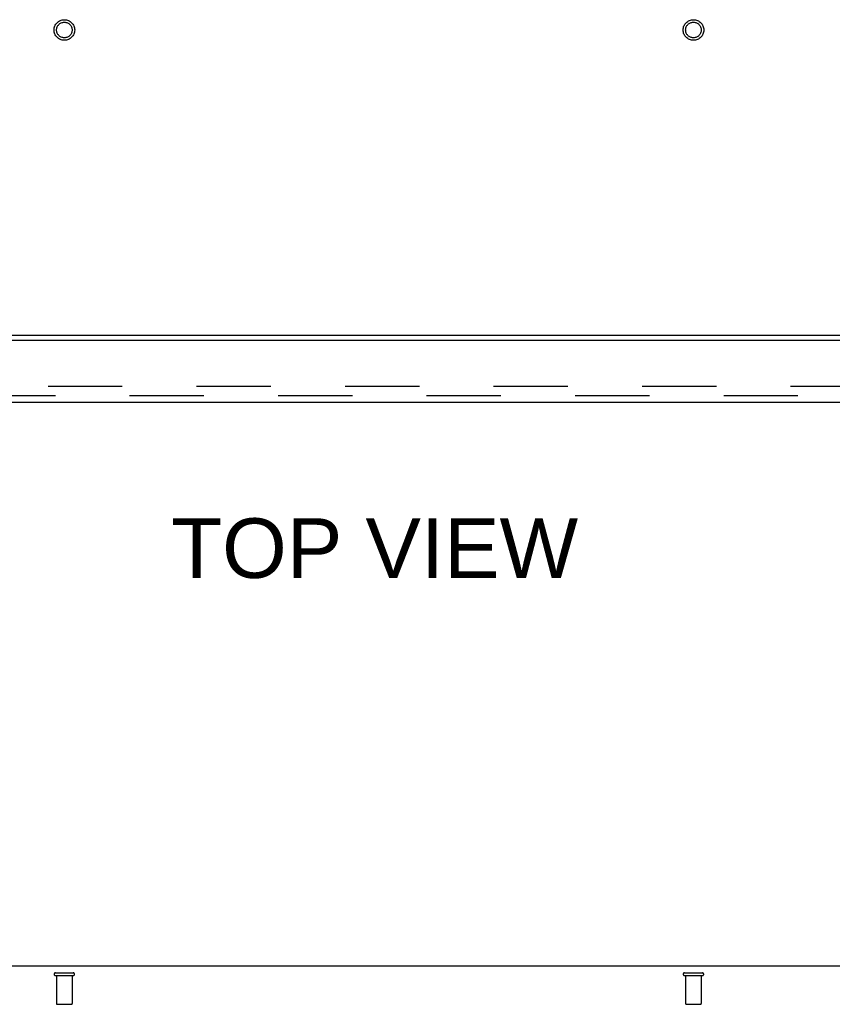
# Model space of a CAD drawing. Header units: inches. Extents: x 0 to 215, y 0 to 139.
# Tile 52 of 111: x 81 to 94, y 94 to 110. Entities that reach past the tile are written whole.
import ezdxf

# ---------------------------------------------------------------- set-up
doc = ezdxf.new("R2010")
doc.units = ezdxf.units.IN
doc.header["$LTSCALE"] = 11.804375
doc.header["$MEASUREMENT"] = 0
doc.linetypes.add('HIDDEN', pattern=[0.2, 0.1, -0.1])
doc.layers.get('0').update_dxf_attribs({"linetype": 'CONTINUOUS'})
for name, color, linetype in [('DEFAULT_2', 8, 'HIDDEN'), ('DIMENSIONS', 7, 'CONTINUOUS'), ('DOOR_ASSEMBLY', 7, 'CONTINUOUS')]:
    doc.layers.add(name, color=color, linetype=linetype)
doc.styles.get("Standard").update_dxf_attribs({"font": 'arial.ttf'})

msp = doc.modelspace()

# ---------------------------------------------------------------- linework, layer by layer
at = {"color": 3, "linetype": 'Continuous'}
for p, q in [((107.154, 104.884), (67.008, 104.884)), ((107.154, 94.862), (67.008, 94.862))]:
    msp.add_line(p, q, dxfattribs=at)
at = {"layer": 'DEFAULT_2', "color": 8, "linetype": 'HIDDEN'}
for p, q in [((104.25, 104.072), (69.913, 104.072)), ((81.939, 94.758), (82.223, 94.758)), ((81.939, 94.715), (82.223, 94.715)), ((81.957, 94.715), (81.957, 94.268)), ((82.205, 94.715), (82.205, 94.268)), ((91.939, 94.758), (92.223, 94.758)), ((91.939, 94.715), (92.223, 94.715)), ((91.957, 94.715), (91.957, 94.268)), ((92.205, 94.715), (92.205, 94.268)), ((81.967, 94.258), (82.195, 94.258)), ((91.967, 94.258), (92.195, 94.258))]:
    msp.add_line(p, q, dxfattribs=at)
for centre, radius in [((82.081, 109.738), 0.164), ((82.081, 109.738), 0.124), ((92.081, 109.738), 0.164), ((92.081, 109.738), 0.124)]:
    msp.add_circle(centre, radius, dxfattribs=at)
for centre, radius, start, end in [((81.939, 94.736), 0.0215, 90, 270), ((82.223, 94.736), 0.0215, 270, 90), ((91.939, 94.736), 0.0215, 90, 270), ((92.223, 94.736), 0.0215, 270, 90), ((81.967, 94.268), 0.01, 180, 270), ((82.195, 94.268), 0.01, 270, 360), ((91.967, 94.268), 0.01, 180, 270), ((92.195, 94.268), 0.01, 270, 360)]:
    msp.add_arc(centre, radius, start, end, dxfattribs=at)
at = {"layer": 'DOOR_ASSEMBLY', "color": 3, "linetype": 'Continuous'}
for p, q in [((104.832, 104.805), (68.998, 104.805)), ((68.953, 103.826), (104.647, 103.826))]:
    msp.add_line(p, q, dxfattribs=at)
at = {"layer": 'DOOR_ASSEMBLY', "color": 8, "linetype": 'HIDDEN'}
msp.add_line((68.953, 103.93), (104.647, 103.93), dxfattribs=at)

# ---------------------------------------------------------------- texts
at = {"layer": 'DIMENSIONS', "color": 2, "linetype": 'Continuous', "insert": (87.014, 101.979), "char_height": 0.9469, "width": 6.45213, "attachment_point": 2, "line_spacing_factor": 0.9}
msp.add_mtext('TOP VIEW', dxfattribs=at)

doc.saveas('drawing.dxf')
